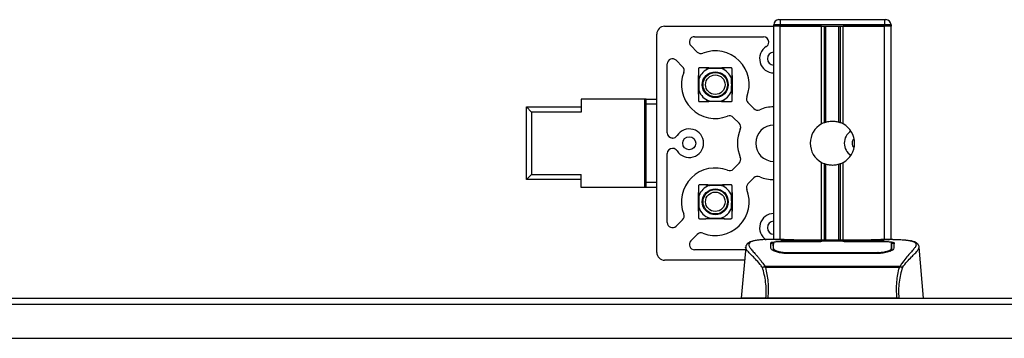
# Model space of a CAD drawing. Header units: millimetres. Extents: x 0 to 420, y 0 to 297.
# Tile 10 of 32: x 130 to 184, y 132 to 150. Entities that reach past the tile are written whole.
import ezdxf

# ---------------------------------------------------------------- set-up
doc = ezdxf.new("R2010")
doc.units = ezdxf.units.MM

msp = doc.modelspace()

# ---------------------------------------------------------------- linework, layer by layer
at = {"color": 7, "linetype": 'Continuous', "lineweight": 25}
for p, q in [((171.7783, 149.7268), (171.8492, 149.7268)), ((171.8492, 149.7268), (171.8492, 149.4432)), ((171.8492, 149.7268), (177.5207, 149.7268)), ((177.5207, 149.7268), (177.5916, 149.7268)), ((177.5207, 149.7268), (177.5207, 149.4432)), ((165.5538, 149.3652), (171.4947, 149.3652)), ((171.4947, 149.3723), (171.4947, 149.4432)), ((171.8492, 149.4432), (171.4947, 149.4432)), ((171.4947, 137.7456), (171.4947, 149.3723)), ((171.8492, 149.3723), (171.4947, 149.3723)), ((171.8492, 149.3723), (171.4947, 149.3723)), ((171.8492, 149.4432), (171.8492, 149.3723)), ((177.5207, 149.4432), (171.8492, 149.4432)), ((174.0965, 149.3723), (171.8492, 149.3723)), ((171.8492, 149.3723), (177.5207, 149.3723)), ((171.8492, 137.7456), (171.8492, 149.3723)), ((174.0965, 144.0436), (174.0965, 149.3723)), ((174.2502, 144.1159), (174.2502, 149.3723)), ((174.3316, 144.1441), (174.3316, 149.3723)), ((175.0383, 144.1441), (175.0383, 149.3723)), ((175.1197, 144.1159), (175.1197, 149.3723)), ((175.2734, 144.0436), (175.2734, 149.3723)), ((177.5207, 149.3723), (175.2734, 149.3723)), ((177.8752, 149.4432), (177.5207, 149.4432)), ((177.5207, 149.3723), (177.5207, 149.4432)), ((177.8752, 149.3723), (177.5207, 149.3723)), ((177.8752, 149.3723), (177.5207, 149.3723)), ((177.5207, 137.7456), (177.5207, 149.3723)), ((177.8752, 149.4432), (177.8752, 149.3723)), ((177.8752, 137.7456), (177.8752, 149.3723)), ((165.1284, 137.0438), (165.1284, 148.9398)), ((167.1823, 148.798), (170.9346, 148.798)), ((171.2182, 148.4995), (171.2182, 148.5145)), ((167.3343, 147.9614), (166.9817, 148.314)), ((166.5322, 147.1594), (166.1797, 147.5119)), ((165.6956, 143.559), (165.6956, 147.3114)), ((164.4833, 145.4022), (161.0095, 145.4022)), ((161.0095, 145.4022), (161.0095, 144.6933)), ((164.5542, 145.4022), (164.4833, 145.4022)), ((164.4833, 140.5814), (164.4833, 145.4022)), ((164.5542, 145.4022), (165.1284, 145.4022)), ((164.5542, 145.1186), (164.5542, 145.4022)), ((158.0319, 141.0068), (158.0319, 144.9769)), ((158.3155, 144.6933), (158.0319, 144.9769)), ((158.0319, 144.9769), (161.0095, 144.9769)), ((158.3155, 144.6933), (158.3155, 141.2904)), ((161.0095, 144.6933), (158.3155, 144.6933)), ((164.4833, 145.1186), (164.5542, 145.1186)), ((164.4833, 144.6933), (164.5542, 144.6933)), ((164.5542, 140.865), (164.5542, 145.1186)), ((165.1284, 145.1186), (164.5542, 145.1186)), ((170.0909, 145.2047), (170.4157, 144.8799)), ((169.6137, 144.0779), (169.2889, 144.4027)), ((164.5542, 144.1261), (164.4833, 144.1261)), ((165.9941, 143.2754), (165.9791, 143.2754)), ((165.9941, 142.7082), (165.9791, 142.7082)), ((165.6956, 138.6723), (165.6956, 142.4247)), ((164.4833, 141.8575), (164.5542, 141.8575)), ((169.2889, 141.581), (169.6137, 141.9058)), ((174.0965, 137.7072), (174.0965, 141.94)), ((174.2502, 137.7072), (174.2502, 141.8677)), ((174.3316, 137.7072), (174.3316, 141.8396)), ((175.0383, 137.7072), (175.0383, 141.8396)), ((175.1197, 137.7072), (175.1197, 141.8677)), ((175.2734, 137.7072), (175.2734, 141.94)), ((158.3155, 141.2904), (158.0319, 141.0068)), ((161.0095, 141.0068), (158.0319, 141.0068)), ((158.3155, 141.2904), (161.0095, 141.2904)), ((161.0095, 140.5814), (161.0095, 141.2904)), ((164.5542, 141.2904), (164.4833, 141.2904)), ((170.0909, 140.7789), (170.4157, 141.1037)), ((164.4833, 140.5814), (161.0095, 140.5814)), ((164.5542, 140.865), (164.4833, 140.865)), ((164.5542, 140.5814), (164.4833, 140.5814)), ((164.5542, 140.5814), (164.5542, 140.865)), ((164.5542, 140.865), (165.1284, 140.865)), ((165.1284, 140.5814), (164.5542, 140.5814)), ((166.5322, 138.8243), (166.1797, 138.4718)), ((167.3343, 138.0222), (166.9817, 137.6697)), ((172.0547, 137.7456), (171.3928, 137.7456)), ((176.8125, 137.7072), (172.5574, 137.7072)), ((176.8124, 137.7071), (172.5575, 137.7071)), ((177.9776, 137.7456), (177.3276, 137.7456)), ((177.7319, 137.7368), (177.7053, 137.734)), ((169.9525, 137.1856), (167.1823, 137.1856)), ((169.965, 137.3293), (169.7224, 134.5554)), ((169.9647, 137.3237), (169.9675, 137.3291)), ((171.4694, 137.3298), (171.4693, 137.3112)), ((174.1177, 137.6325), (172.1803, 137.6328)), ((172.2037, 137.644), (174.0469, 137.644)), ((172.2037, 137.6327), (172.2037, 137.644)), ((174.0469, 137.6698), (175.323, 137.6698)), ((174.0469, 137.6698), (174.0469, 137.644)), ((174.0469, 137.644), (174.0469, 137.6325)), ((174.1177, 137.6325), (174.1177, 137.6595)), ((175.252, 137.6595), (174.1177, 137.6595)), ((175.252, 137.6325), (175.252, 137.6595)), ((175.252, 137.6595), (175.252, 137.6325)), ((175.323, 137.6698), (175.323, 137.644)), ((175.323, 137.644), (177.1662, 137.644)), ((175.323, 137.644), (175.323, 137.6325)), ((177.1662, 137.6327), (177.1662, 137.644)), ((177.8937, 137.2592), (177.8961, 137.1626)), ((177.9006, 137.3254), (177.8991, 137.5663)), ((177.9012, 137.2244), (177.9005, 137.3254)), ((179.4052, 137.3237), (179.4024, 137.3291)), ((179.6475, 134.5554), (179.4049, 137.3293)), ((172.1875, 137.0385), (172.1862, 136.9851)), ((177.1662, 136.9839), (172.2037, 136.9839)), ((177.1645, 137.0385), (177.165, 137.0385)), ((169.9028, 136.6184), (165.5538, 136.6184)), ((170.9879, 136.258), (171.0034, 136.2947)), ((171.0034, 136.2947), (178.3683, 136.2947)), ((178.3309, 136.2153), (171.0388, 136.2153)), ((178.3683, 136.2947), (178.3817, 136.2585)), ((104.5941, 134.5554), (171.0458, 134.5554)), ((178.1968, 134.5554), (171.1731, 134.5554)), ((178.3241, 134.5554), (189.5727, 134.5554)), ((212.9678, 134.2009), (62.6721, 134.2009)), ((215.8036, 132.3577), (59.8363, 132.3577))]:
    msp.add_line(p, q, dxfattribs=at)
at = {"color": 7, "linetype": 'Continuous'}
msp.add_line((65.5079, 134.5554), (210.1321, 134.5554), dxfattribs=at)
at = {"color": 7, "linetype": 'Continuous', "lineweight": 25, "flags": 128}
for points in [[(164.5542, 145.1162), (164.514, 145.111), (164.4833, 145.105)], [(164.4833, 140.8787), (164.514, 140.8727), (164.5542, 140.8675)], [(177.1897, 137.6328), (176.2521, 137.6326), (175.252, 137.6325)], [(177.1824, 137.0385), (177.1662, 137.0385), (177.165, 137.0385)]]:
    msp.add_lwpolyline(points, dxfattribs=at)
at = {"color": 7, "linetype": 'Continuous', "lineweight": 25}
for centre, radius in [((168.3116, 146.1821), 0.706), ((168.3116, 146.1821), 0.6653), ((168.3116, 146.1821), 0.5317), ((166.8937, 142.9918), 0.3545), ((168.3116, 139.8016), 0.706), ((168.3116, 139.8016), 0.6653), ((168.3116, 139.8016), 0.5317)]:
    msp.add_circle(centre, radius, dxfattribs=at)
for centre, radius, start, end in [((171.7783, 149.4432), 0.2836, 90, 180), ((177.5916, 149.4432), 0.2836, 0, 90), ((165.5538, 148.9398), 0.4254, 90, 180), ((167.1823, 148.5145), 0.2836, 90, 225), ((170.9346, 148.5145), 0.2836, 0, 90), ((170.9346, 148.4995), 0.2836, 302.23095, 0), ((167.5348, 148.162), 0.2836, 225, 291.42182), ((168.3116, 146.1821), 1.8432, 338.57818, 111.42182), ((171.5018, 147.5999), 0.7798, 122.23095, 269.47912), ((171.5018, 147.5999), 0.3545, 91.14599, 180), ((165.9791, 147.3114), 0.2836, 45, 180), ((171.5018, 147.5999), 0.3545, 180, 268.85401), ((168.3116, 146.1821), 1.8432, 158.57818, 291.42182), ((166.3317, 146.9588), 0.2836, 338.57818, 45), ((168.3116, 146.1821), 0.95, 110.66358, 159.33642), ((168.3116, 146.1821), 0.95, 20.66358, 69.33642), ((168.3116, 146.1821), 0.95, 200.66358, 249.33642), ((168.3116, 146.1821), 0.95, 290.66358, 339.33642), ((170.2915, 145.4053), 0.2836, 158.57818, 225), ((170.6163, 145.0805), 0.2836, 225, 292.97569), ((171.5018, 142.9918), 1.985, 90.20463, 112.97569), ((169.0883, 144.2022), 0.2836, 45, 111.42182), ((166.8937, 142.9918), 0.7798, 212.23095, 147.76905), ((171.5018, 142.9918), 1.985, 157.02431, 202.97569), ((169.4132, 143.8773), 0.2836, 337.02431, 45), ((171.5018, 142.9918), 0.9925, 90.40926, 180), ((174.685, 142.9918), 1.2052, 119.22466, 240.77534), ((174.685, 142.9918), 1.2052, 111.14341, 119.22466), ((174.685, 142.9918), 1.2052, 60.77534, 68.85659), ((174.685, 142.9918), 1.2052, 299.22466, 60.77534), ((176.1099, 142.9918), 0.7798, 122.257, 237.743), ((165.9791, 143.559), 0.2836, 180, 270), ((165.9941, 143.559), 0.2836, 270, 327.76905), ((176.1099, 142.9918), 0.3545, 134.15223, 180), ((165.9791, 142.4247), 0.2836, 90, 180), ((165.9941, 142.4247), 0.2836, 32.23095, 90), ((171.5018, 142.9918), 0.9925, 180, 269.59074), ((176.1099, 142.9918), 0.3545, 180, 225.84777), ((169.4132, 142.1063), 0.2836, 315, 22.97569), ((168.3116, 139.8016), 1.8432, 68.57818, 201.42182), ((169.0883, 141.7815), 0.2836, 248.57818, 315), ((174.685, 142.9918), 1.2052, 240.77534, 248.85659), ((174.685, 142.9918), 1.2052, 291.14341, 299.22466), ((170.6163, 140.9032), 0.2836, 67.02431, 135), ((171.5018, 142.9918), 1.985, 247.02431, 269.79537), ((168.3116, 139.8016), 0.95, 110.66358, 159.33642), ((168.3116, 139.8016), 1.8432, 248.57818, 21.42182), ((168.3116, 139.8016), 0.95, 20.66358, 69.33642), ((170.2915, 140.5784), 0.2836, 135, 201.42182), ((168.3116, 139.8016), 0.95, 200.66358, 249.33642), ((168.3116, 139.8016), 0.95, 290.66358, 339.33642), ((166.3317, 139.0248), 0.2836, 315, 21.42182), ((171.5018, 138.3837), 0.7798, 90.52088, 237.76905), ((165.9791, 138.6723), 0.2836, 180, 315), ((171.5018, 138.3837), 0.3545, 91.14599, 180), ((171.5018, 138.3837), 0.3545, 180, 268.85401), ((167.5348, 137.8217), 0.2836, 68.57818, 135), ((167.1823, 137.4692), 0.2836, 135, 270), ((165.5538, 137.0438), 0.4254, 180, 270)]:
    msp.add_arc(centre, radius, start, end, dxfattribs=at)
for points, knots in [([(167.4608, 147.1037), (167.4538, 147.1032), (167.4428, 147.1024), (167.4265, 147.0953), (167.4145, 147.087), (167.4048, 147.077), (167.3968, 147.0643), (167.3909, 147.049), (167.3903, 147.0385), (167.3899, 147.0328)], [0, 0, 0, 0, 0.2275636, 0.353299, 0.4587417, 0.5646711, 0.6612382, 0.8125635, 1, 1, 1, 1]), ([(167.3899, 147.0328), (167.3899, 147.0253), (167.3899, 146.9257), (167.3899, 146.8037), (167.3899, 146.6908)], [0, 0, 0, 0, 0.0749785, 1, 1, 1, 1]), ([(167.8028, 147.1037), (167.7871, 147.1037), (167.6602, 147.1037), (167.5539, 147.1037), (167.4608, 147.1037)], [0, 0, 0, 0, 0.1235441, 1, 1, 1, 1]), ([(167.9763, 147.0709), (167.9785, 147.0718), (167.9831, 147.0736), (167.9882, 147.0762), (167.9914, 147.0787), (167.9928, 147.0804), (167.9933, 147.0821), (167.993, 147.0837), (167.9911, 147.0861), (167.9811, 147.091), (167.9346, 147.0993), (167.872, 147.103), (167.8197, 147.1035), (167.8028, 147.1037)], [0, 0, 0, 0, 0.02901683, 0.05916484, 0.07016912, 0.08127731, 0.08921116, 0.09713301, 0.10961513, 0.14097727, 0.26618171, 0.76211717, 1, 1, 1, 1]), ([(167.8028, 147.1037), (167.8876, 147.1037), (168.0528, 147.1037), (168.3699, 147.1037), (168.6282, 147.1037), (168.7917, 147.1037), (168.8203, 147.1037)], [0, 0, 0, 0, 0.2565792, 0.5003371, 0.9124937, 1, 1, 1, 1]), ([(168.6468, 147.0709), (168.5353, 147.0722), (168.3365, 147.0745), (168.11, 147.0727), (168.0001, 147.0712), (167.9763, 147.0709)], [0, 0, 0, 0, 0.4999713, 0.89192, 1, 1, 1, 1]), ([(168.8203, 147.1037), (168.7794, 147.1025), (168.7189, 147.1008), (168.6523, 147.0953), (168.6325, 147.0864), (168.6303, 147.0839), (168.6298, 147.0822), (168.6302, 147.0807), (168.6315, 147.0789), (168.6353, 147.0759), (168.6408, 147.0733), (168.6453, 147.0715), (168.6468, 147.0709)], [0, 0, 0, 0, 0.577294, 0.8533063, 0.8879541, 0.9013623, 0.9099522, 0.9185948, 0.926453, 0.9407743, 0.9806228, 1, 1, 1, 1]), ([(169.1623, 147.1037), (169.1548, 147.1037), (169.0552, 147.1037), (168.9332, 147.1037), (168.8203, 147.1037)], [0, 0, 0, 0, 0.0749785, 1, 1, 1, 1]), ([(169.2332, 147.0328), (169.2327, 147.0399), (169.2319, 147.0508), (169.2248, 147.0672), (169.2166, 147.0791), (169.2065, 147.0888), (169.1939, 147.0969), (169.1785, 147.1027), (169.1681, 147.1033), (169.1623, 147.1037)], [0, 0, 0, 0, 0.2275636, 0.353299, 0.4587417, 0.5646711, 0.6612382, 0.8125635, 1, 1, 1, 1]), ([(169.2332, 146.6908), (169.2332, 146.7065), (169.2332, 146.8334), (169.2332, 146.9397), (169.2332, 147.0328)], [0, 0, 0, 0, 0.1235441, 1, 1, 1, 1]), ([(167.3899, 145.6733), (167.3899, 145.758), (167.3899, 145.9233), (167.3899, 146.2404), (167.3899, 146.4987), (167.3899, 146.6622), (167.3899, 146.6908)], [0, 0, 0, 0, 0.25657917, 0.5003371, 0.91249373, 1, 1, 1, 1]), ([(167.3899, 146.6908), (167.3911, 146.6499), (167.3928, 146.5894), (167.3983, 146.5228), (167.4072, 146.503), (167.4097, 146.5007), (167.4114, 146.5003), (167.4129, 146.5007), (167.4147, 146.502), (167.4178, 146.5058), (167.4204, 146.5113), (167.4221, 146.5158), (167.4227, 146.5173)], [0, 0, 0, 0, 0.577294, 0.8533063, 0.8879541, 0.9013623, 0.9099522, 0.9185948, 0.926453, 0.9407743, 0.9806228, 1, 1, 1, 1]), ([(167.4227, 146.5173), (167.4214, 146.4058), (167.4191, 146.207), (167.4209, 145.9804), (167.4224, 145.8706), (167.4227, 145.8468)], [0, 0, 0, 0, 0.4999713, 0.89192, 1, 1, 1, 1]), ([(169.2004, 146.5173), (169.2013, 146.5151), (169.2031, 146.5106), (169.2057, 146.5054), (169.2082, 146.5022), (169.2099, 146.5008), (169.2116, 146.5003), (169.2132, 146.5006), (169.2156, 146.5025), (169.2206, 146.5125), (169.2288, 146.559), (169.2325, 146.6217), (169.233, 146.6739), (169.2332, 146.6908)], [0, 0, 0, 0, 0.0290168, 0.0591648, 0.0701691, 0.0812773, 0.0892112, 0.097133, 0.1096151, 0.1409773, 0.2661817, 0.7621172, 1, 1, 1, 1]), ([(169.2004, 145.8468), (169.2017, 145.9582), (169.204, 146.1569), (169.2023, 146.3834), (169.2008, 146.4934), (169.2004, 146.5173)], [0, 0, 0, 0, 0.4994662, 0.8912357, 1, 1, 1, 1]), ([(169.2332, 146.6908), (169.2332, 146.6059), (169.2332, 146.4405), (169.2332, 146.1233), (169.2332, 145.8652), (169.2332, 145.7018), (169.2332, 145.6733)], [0, 0, 0, 0, 0.2570059, 0.5006509, 0.9128965, 1, 1, 1, 1]), ([(167.4227, 145.8468), (167.4218, 145.849), (167.42, 145.8535), (167.4174, 145.8587), (167.4149, 145.8619), (167.4132, 145.8633), (167.4115, 145.8638), (167.4099, 145.8635), (167.4075, 145.8616), (167.4026, 145.8516), (167.3943, 145.8051), (167.3906, 145.7425), (167.3901, 145.6902), (167.3899, 145.6733)], [0, 0, 0, 0, 0.0290168, 0.0591648, 0.0701691, 0.0812773, 0.0892112, 0.097133, 0.1096151, 0.1409773, 0.2661817, 0.7621172, 1, 1, 1, 1]), ([(169.2332, 145.6733), (169.232, 145.7142), (169.2303, 145.7747), (169.2248, 145.8413), (169.2159, 145.8611), (169.2134, 145.8634), (169.2117, 145.8638), (169.2102, 145.8634), (169.2084, 145.8621), (169.2054, 145.8583), (169.2028, 145.8528), (169.201, 145.8483), (169.2004, 145.8468)], [0, 0, 0, 0, 0.577294, 0.8533063, 0.8879541, 0.9013623, 0.9099522, 0.9185948, 0.926453, 0.9407743, 0.9806228, 1, 1, 1, 1]), ([(167.3899, 145.6733), (167.3899, 145.6576), (167.3899, 145.5307), (167.3899, 145.4244), (167.3899, 145.3313)], [0, 0, 0, 0, 0.1235441, 1, 1, 1, 1]), ([(167.3899, 145.3313), (167.3904, 145.3243), (167.3912, 145.3133), (167.3983, 145.2969), (167.4066, 145.285), (167.4167, 145.2753), (167.4293, 145.2672), (167.4447, 145.2614), (167.4551, 145.2608), (167.4608, 145.2604)], [0, 0, 0, 0, 0.22756359, 0.35329899, 0.45874165, 0.56467112, 0.6612382, 0.81256353, 1, 1, 1, 1]), ([(167.4608, 145.2604), (167.4683, 145.2604), (167.5679, 145.2604), (167.6899, 145.2604), (167.8028, 145.2604)], [0, 0, 0, 0, 0.0749785, 1, 1, 1, 1]), ([(167.8028, 145.2604), (167.8437, 145.2616), (167.9042, 145.2633), (167.9709, 145.2688), (167.9906, 145.2777), (167.9929, 145.2802), (167.9933, 145.2819), (167.9929, 145.2834), (167.9916, 145.2852), (167.9879, 145.2882), (167.9823, 145.2908), (167.9778, 145.2926), (167.9763, 145.2932)], [0, 0, 0, 0, 0.57729401, 0.85330633, 0.88795414, 0.90136229, 0.90995221, 0.91859483, 0.92645297, 0.94077433, 0.98062281, 1, 1, 1, 1]), ([(168.8203, 145.2604), (168.7354, 145.2604), (168.57, 145.2604), (168.2528, 145.2604), (167.9947, 145.2604), (167.8313, 145.2604), (167.8028, 145.2604)], [0, 0, 0, 0, 0.2570059, 0.5006509, 0.9128965, 1, 1, 1, 1]), ([(167.9763, 145.2932), (168.0877, 145.2919), (168.2864, 145.2896), (168.5129, 145.2914), (168.6229, 145.2929), (168.6468, 145.2932)], [0, 0, 0, 0, 0.4994662, 0.8912357, 1, 1, 1, 1]), ([(168.6468, 145.2932), (168.6446, 145.2923), (168.6401, 145.2905), (168.6349, 145.2879), (168.6317, 145.2854), (168.6303, 145.2837), (168.6298, 145.282), (168.6301, 145.2804), (168.632, 145.278), (168.642, 145.2731), (168.6885, 145.2648), (168.7512, 145.2611), (168.8034, 145.2606), (168.8203, 145.2604)], [0, 0, 0, 0, 0.0290168, 0.0591648, 0.0701691, 0.0812773, 0.0892112, 0.097133, 0.1096151, 0.1409773, 0.2661817, 0.7621172, 1, 1, 1, 1]), ([(168.8203, 145.2604), (168.836, 145.2604), (168.9629, 145.2604), (169.0692, 145.2604), (169.1623, 145.2604)], [0, 0, 0, 0, 0.1235441, 1, 1, 1, 1]), ([(169.1623, 145.2604), (169.1694, 145.2609), (169.1803, 145.2617), (169.1967, 145.2688), (169.2087, 145.2771), (169.2183, 145.2871), (169.2264, 145.2998), (169.2322, 145.3151), (169.2328, 145.3256), (169.2332, 145.3313)], [0, 0, 0, 0, 0.22756359, 0.35329899, 0.45874165, 0.56467112, 0.6612382, 0.81256353, 1, 1, 1, 1]), ([(169.2332, 145.3313), (169.2332, 145.3388), (169.2332, 145.4384), (169.2332, 145.5604), (169.2332, 145.6733)], [0, 0, 0, 0, 0.07497853, 1, 1, 1, 1]), ([(174.2502, 144.1159), (174.2531, 144.117), (174.262, 144.1204), (174.2806, 144.1272), (174.3053, 144.1357), (174.3227, 144.1413), (174.331, 144.1439), (174.3316, 144.1441)], [0, 0, 0, 0, 0.1327918, 0.4032892, 0.687946, 0.9762421, 1, 1, 1, 1]), ([(174.3316, 144.1441), (174.3651, 144.1534), (174.4788, 144.1852), (174.6873, 144.2057), (174.8966, 144.1833), (175.0016, 144.1542), (175.0383, 144.1441)], [0, 0, 0, 0, 0.1531623, 0.5206118, 0.8327639, 1, 1, 1, 1]), ([(175.0383, 144.1441), (175.0425, 144.1427), (175.0542, 144.1391), (175.0754, 144.1321), (175.0999, 144.1234), (175.1131, 144.1184), (175.1197, 144.1159)], [0, 0, 0, 0, 0.1555726, 0.4297838, 0.7145238, 1, 1, 1, 1]), ([(174.3316, 141.8396), (174.3298, 141.8401), (174.3207, 141.8429), (174.3025, 141.8488), (174.278, 141.8573), (174.2605, 141.8638), (174.2522, 141.867), (174.2502, 141.8677)], [0, 0, 0, 0, 0.06768855, 0.33799524, 0.61961326, 0.90796392, 1, 1, 1, 1]), ([(175.0383, 141.8396), (174.9668, 141.8215), (174.8214, 141.7848), (174.58, 141.7838), (174.4182, 141.8138), (174.3421, 141.8364), (174.3316, 141.8396)], [0, 0, 0, 0, 0.3176316, 0.645872, 0.9510876, 1, 1, 1, 1]), ([(175.1197, 141.8677), (175.1185, 141.8673), (175.1116, 141.8646), (175.0961, 141.8588), (175.0721, 141.8504), (175.0519, 141.8438), (175.0412, 141.8405), (175.0383, 141.8396)], [0, 0, 0, 0, 0.0570461, 0.3223495, 0.6036753, 0.8921403, 1, 1, 1, 1]), ([(167.4608, 140.7232), (167.4538, 140.7227), (167.4428, 140.7219), (167.4265, 140.7148), (167.4145, 140.7066), (167.4048, 140.6965), (167.3968, 140.6839), (167.3909, 140.6685), (167.3903, 140.6581), (167.3899, 140.6523)], [0, 0, 0, 0, 0.2275636, 0.353299, 0.4587417, 0.5646711, 0.6612382, 0.8125635, 1, 1, 1, 1]), ([(167.3899, 140.6523), (167.3899, 140.6448), (167.3899, 140.5452), (167.3899, 140.4232), (167.3899, 140.3103)], [0, 0, 0, 0, 0.0749785, 1, 1, 1, 1]), ([(167.8028, 140.7232), (167.7871, 140.7232), (167.6602, 140.7232), (167.5539, 140.7232), (167.4608, 140.7232)], [0, 0, 0, 0, 0.1235441, 1, 1, 1, 1]), ([(167.9763, 140.6904), (167.9785, 140.6913), (167.9831, 140.6931), (167.9882, 140.6957), (167.9914, 140.6982), (167.9928, 140.7), (167.9933, 140.7016), (167.993, 140.7032), (167.9911, 140.7056), (167.9811, 140.7106), (167.9346, 140.7188), (167.872, 140.7225), (167.8197, 140.723), (167.8028, 140.7232)], [0, 0, 0, 0, 0.02901683, 0.05916484, 0.07016912, 0.08127731, 0.08921116, 0.09713301, 0.10961513, 0.14097727, 0.26618171, 0.76211717, 1, 1, 1, 1]), ([(167.8028, 140.7232), (167.8876, 140.7232), (168.0528, 140.7232), (168.3699, 140.7232), (168.6282, 140.7232), (168.7917, 140.7232), (168.8203, 140.7232)], [0, 0, 0, 0, 0.2565792, 0.5003371, 0.9124937, 1, 1, 1, 1]), ([(168.6468, 140.6904), (168.5353, 140.6917), (168.3365, 140.694), (168.11, 140.6923), (168.0001, 140.6908), (167.9763, 140.6904)], [0, 0, 0, 0, 0.4999713, 0.89192, 1, 1, 1, 1]), ([(168.8203, 140.7232), (168.7794, 140.722), (168.7189, 140.7203), (168.6523, 140.7148), (168.6325, 140.706), (168.6303, 140.7035), (168.6298, 140.7018), (168.6302, 140.7002), (168.6315, 140.6984), (168.6353, 140.6954), (168.6408, 140.6928), (168.6453, 140.691), (168.6468, 140.6904)], [0, 0, 0, 0, 0.577294, 0.8533063, 0.8879541, 0.9013623, 0.9099522, 0.9185948, 0.926453, 0.9407743, 0.9806228, 1, 1, 1, 1]), ([(169.1623, 140.7232), (169.1548, 140.7232), (169.0552, 140.7232), (168.9332, 140.7232), (168.8203, 140.7232)], [0, 0, 0, 0, 0.0749785, 1, 1, 1, 1]), ([(169.2332, 140.6523), (169.2327, 140.6594), (169.2319, 140.6703), (169.2248, 140.6867), (169.2166, 140.6987), (169.2065, 140.7083), (169.1939, 140.7164), (169.1785, 140.7222), (169.1681, 140.7228), (169.1623, 140.7232)], [0, 0, 0, 0, 0.2275636, 0.353299, 0.4587417, 0.5646711, 0.6612382, 0.8125635, 1, 1, 1, 1]), ([(169.2332, 140.3103), (169.2332, 140.326), (169.2332, 140.453), (169.2332, 140.5592), (169.2332, 140.6523)], [0, 0, 0, 0, 0.1235441, 1, 1, 1, 1]), ([(167.3899, 139.2928), (167.3899, 139.3776), (167.3899, 139.5428), (167.3899, 139.8599), (167.3899, 140.1182), (167.3899, 140.2817), (167.3899, 140.3103)], [0, 0, 0, 0, 0.25657917, 0.5003371, 0.91249373, 1, 1, 1, 1]), ([(167.3899, 140.3103), (167.3911, 140.2694), (167.3928, 140.2089), (167.3983, 140.1423), (167.4072, 140.1225), (167.4097, 140.1203), (167.4114, 140.1198), (167.4129, 140.1202), (167.4147, 140.1215), (167.4178, 140.1253), (167.4204, 140.1308), (167.4221, 140.1353), (167.4227, 140.1368)], [0, 0, 0, 0, 0.577294, 0.8533063, 0.8879541, 0.9013623, 0.9099522, 0.9185948, 0.926453, 0.9407743, 0.9806228, 1, 1, 1, 1]), ([(167.4227, 140.1368), (167.4214, 140.0253), (167.4191, 139.8265), (167.4209, 139.6), (167.4224, 139.4901), (167.4227, 139.4663)], [0, 0, 0, 0, 0.4999713, 0.89192, 1, 1, 1, 1]), ([(169.2004, 140.1368), (169.2013, 140.1346), (169.2031, 140.1301), (169.2057, 140.1249), (169.2082, 140.1217), (169.2099, 140.1203), (169.2116, 140.1198), (169.2132, 140.1201), (169.2156, 140.122), (169.2206, 140.132), (169.2288, 140.1785), (169.2325, 140.2412), (169.233, 140.2934), (169.2332, 140.3103)], [0, 0, 0, 0, 0.0290168, 0.0591648, 0.0701691, 0.0812773, 0.0892112, 0.097133, 0.1096151, 0.1409773, 0.2661817, 0.7621172, 1, 1, 1, 1]), ([(169.2004, 139.4663), (169.2017, 139.5777), (169.204, 139.7764), (169.2023, 140.0029), (169.2008, 140.1129), (169.2004, 140.1368)], [0, 0, 0, 0, 0.4994662, 0.8912357, 1, 1, 1, 1]), ([(169.2332, 140.3103), (169.2332, 140.2254), (169.2332, 140.0601), (169.2332, 139.7428), (169.2332, 139.4847), (169.2332, 139.3213), (169.2332, 139.2928)], [0, 0, 0, 0, 0.2570059, 0.5006509, 0.9128965, 1, 1, 1, 1]), ([(167.4227, 139.4663), (167.4218, 139.4686), (167.42, 139.4731), (167.4174, 139.4782), (167.4149, 139.4814), (167.4132, 139.4828), (167.4115, 139.4833), (167.4099, 139.483), (167.4075, 139.4811), (167.4026, 139.4711), (167.3943, 139.4246), (167.3906, 139.362), (167.3901, 139.3097), (167.3899, 139.2928)], [0, 0, 0, 0, 0.0290168, 0.0591648, 0.0701691, 0.0812773, 0.0892112, 0.097133, 0.1096151, 0.1409773, 0.2661817, 0.7621172, 1, 1, 1, 1]), ([(169.2332, 139.2928), (169.232, 139.3337), (169.2303, 139.3942), (169.2248, 139.4609), (169.2159, 139.4806), (169.2134, 139.4829), (169.2117, 139.4833), (169.2102, 139.4829), (169.2084, 139.4817), (169.2054, 139.4779), (169.2028, 139.4723), (169.201, 139.4678), (169.2004, 139.4663)], [0, 0, 0, 0, 0.577294, 0.8533063, 0.8879541, 0.9013623, 0.9099522, 0.9185948, 0.926453, 0.9407743, 0.9806228, 1, 1, 1, 1]), ([(167.3899, 139.2928), (167.3899, 139.2771), (167.3899, 139.1502), (167.3899, 139.044), (167.3899, 138.9508)], [0, 0, 0, 0, 0.1235441, 1, 1, 1, 1]), ([(167.3899, 138.9508), (167.3904, 138.9438), (167.3912, 138.9328), (167.3983, 138.9165), (167.4066, 138.9045), (167.4167, 138.8949), (167.4293, 138.8868), (167.4447, 138.881), (167.4551, 138.8803), (167.4608, 138.8799)], [0, 0, 0, 0, 0.22756359, 0.35329899, 0.45874165, 0.56467112, 0.6612382, 0.81256353, 1, 1, 1, 1]), ([(167.4608, 138.8799), (167.4683, 138.8799), (167.5679, 138.8799), (167.6899, 138.8799), (167.8028, 138.8799)], [0, 0, 0, 0, 0.0749785, 1, 1, 1, 1]), ([(167.8028, 138.8799), (167.8437, 138.8811), (167.9042, 138.8828), (167.9709, 138.8884), (167.9906, 138.8972), (167.9929, 138.8997), (167.9933, 138.9014), (167.9929, 138.9029), (167.9916, 138.9047), (167.9879, 138.9078), (167.9823, 138.9104), (167.9778, 138.9121), (167.9763, 138.9127)], [0, 0, 0, 0, 0.57729401, 0.85330633, 0.88795414, 0.90136229, 0.90995221, 0.91859483, 0.92645297, 0.94077433, 0.98062281, 1, 1, 1, 1]), ([(168.8203, 138.8799), (168.7354, 138.8799), (168.57, 138.8799), (168.2528, 138.8799), (167.9947, 138.8799), (167.8313, 138.8799), (167.8028, 138.8799)], [0, 0, 0, 0, 0.2570059, 0.5006509, 0.9128965, 1, 1, 1, 1]), ([(167.9763, 138.9127), (168.0877, 138.9114), (168.2864, 138.9092), (168.5129, 138.9109), (168.6229, 138.9124), (168.6468, 138.9127)], [0, 0, 0, 0, 0.4994662, 0.8912357, 1, 1, 1, 1]), ([(168.6468, 138.9127), (168.6446, 138.9118), (168.6401, 138.9101), (168.6349, 138.9074), (168.6317, 138.9049), (168.6303, 138.9032), (168.6298, 138.9015), (168.6301, 138.8999), (168.632, 138.8976), (168.642, 138.8926), (168.6885, 138.8843), (168.7512, 138.8807), (168.8034, 138.8801), (168.8203, 138.8799)], [0, 0, 0, 0, 0.0290168, 0.0591648, 0.0701691, 0.0812773, 0.0892112, 0.097133, 0.1096151, 0.1409773, 0.2661817, 0.7621172, 1, 1, 1, 1]), ([(168.8203, 138.8799), (168.836, 138.8799), (168.9629, 138.8799), (169.0692, 138.8799), (169.1623, 138.8799)], [0, 0, 0, 0, 0.1235441, 1, 1, 1, 1]), ([(169.1623, 138.8799), (169.1694, 138.8805), (169.1803, 138.8813), (169.1967, 138.8883), (169.2087, 138.8966), (169.2183, 138.9067), (169.2264, 138.9193), (169.2322, 138.9347), (169.2328, 138.9451), (169.2332, 138.9508)], [0, 0, 0, 0, 0.22756359, 0.35329899, 0.45874165, 0.56467112, 0.6612382, 0.81256353, 1, 1, 1, 1]), ([(169.2332, 138.9508), (169.2332, 138.9583), (169.2332, 139.0579), (169.2332, 139.18), (169.2332, 139.2928)], [0, 0, 0, 0, 0.07497853, 1, 1, 1, 1]), ([(171.3928, 137.7455), (171.3853, 137.7456), (171.3577, 137.7457), (171.3041, 137.7454), (171.2385, 137.745), (171.1734, 137.7441), (171.1088, 137.7427), (171.0409, 137.7407), (170.9673, 137.7378), (170.8777, 137.7331), (170.7825, 137.7263), (170.6838, 137.717), (170.589, 137.7053), (170.5189, 137.6952), (170.4822, 137.6869), (170.4752, 137.6853)], [0, 0, 0, 0, 0.02762691, 0.10239616, 0.17945658, 0.24994161, 0.31702439, 0.38965422, 0.46782264, 0.55148696, 0.67182448, 0.76737343, 0.86398611, 0.97427426, 1, 1, 1, 1]), ([(172.5575, 137.7071), (172.5095, 137.7072), (172.3546, 137.7075), (172.1008, 137.7107), (171.8418, 137.7173), (171.6656, 137.7249), (171.5828, 137.7319), (171.6196, 137.7352), (171.638, 137.7368)], [0, 0, 0, 0, 0.0821547, 0.26514, 0.4486711, 0.632499, 0.8163009, 1, 1, 1, 1]), ([(171.7239, 137.7229), (171.6988, 137.7241), (171.6584, 137.7261), (171.6327, 137.7289), (171.6352, 137.7285), (171.6359, 137.7283)], [0, 0, 0, 0, 0.5506016, 0.8850153, 1, 1, 1, 1]), ([(171.638, 137.7368), (171.7913, 137.7409), (172.0461, 137.7477), (172.4352, 137.7428), (172.6927, 137.734), (172.843, 137.7205), (172.8731, 137.7178)], [0, 0, 0, 0, 0.3015218, 0.5010473, 0.9002301, 1, 1, 1, 1]), ([(171.6923, 137.7247), (171.6916, 137.7251), (171.683, 137.7299), (171.6646, 137.7348), (171.6469, 137.7361), (171.638, 137.7368)], [0, 0, 0, 0, 0.0444331, 0.5222165, 1, 1, 1, 1]), ([(172.5575, 137.7073), (172.4952, 137.7074), (172.3646, 137.7076), (172.174, 137.7099), (171.9945, 137.7134), (171.8458, 137.7177), (171.7539, 137.7211), (171.7264, 137.7227), (171.7239, 137.7229)], [0, 0, 0, 0, 0.18189708, 0.38061319, 0.58093849, 0.78035725, 0.97967552, 1, 1, 1, 1]), ([(172.9262, 137.7072), (172.9177, 137.7103), (172.9005, 137.7165), (172.8823, 137.7173), (172.8731, 137.7178)], [0, 0, 0, 0, 0.4952474, 1, 1, 1, 1]), ([(176.4968, 137.7178), (176.4876, 137.7173), (176.4694, 137.7165), (176.4522, 137.7103), (176.4436, 137.7072)], [0, 0, 0, 0, 0.50476564, 1, 1, 1, 1]), ([(176.4968, 137.7178), (176.5914, 137.7251), (176.7487, 137.7374), (177.1017, 137.7454), (177.4203, 137.7497), (177.6799, 137.7389), (177.7319, 137.7368)], [0, 0, 0, 0, 0.3014378, 0.5009532, 0.9001401, 1, 1, 1, 1]), ([(177.7001, 137.7261), (177.677, 137.7245), (177.6185, 137.7206), (177.416, 137.7141), (177.1341, 137.7083), (176.9196, 137.7075), (176.8124, 137.7071)], [0, 0, 0, 0, 0.179813, 0.4537832, 0.7270037, 1, 1, 1, 1]), ([(177.7319, 137.7368), (177.7424, 137.7361), (177.7757, 137.7338), (177.7758, 137.7302), (177.7156, 137.7269), (177.7001, 137.7261)], [0, 0, 0, 0, 0.2554048, 0.808946, 1, 1, 1, 1]), ([(177.7367, 137.7288), (177.7367, 137.7288), (177.7389, 137.7292), (177.7291, 137.7277), (177.7105, 137.7265), (177.7001, 137.7259)], [0, 0, 0, 0, 0.00626083, 0.44327513, 1, 1, 1, 1]), ([(177.9776, 137.7455), (177.9914, 137.7456), (178.0705, 137.7458), (178.2387, 137.7442), (178.421, 137.7377), (178.5563, 137.7286), (178.6245, 137.7228), (178.6887, 137.7164), (178.7443, 137.7099), (178.7991, 137.7025), (178.8476, 137.6947), (178.8845, 137.6882), (178.9028, 137.6842), (178.9051, 137.6837)], [0, 0, 0, 0, 0.048815, 0.2789226, 0.5451553, 0.6271738, 0.6983433, 0.7585814, 0.8284044, 0.87365, 0.9338927, 0.9917822, 1, 1, 1, 1]), ([(170.8772, 136.221), (170.8349, 136.2773), (170.7066, 136.4478), (170.4952, 136.6825), (170.2746, 136.9052), (170.1063, 137.0713), (169.9859, 137.2167), (169.9724, 137.2848), (169.9647, 137.3237)], [0, 0, 0, 0, 0.0842472, 0.2550867, 0.4267255, 0.5979634, 0.7706024, 1, 1, 1, 1]), ([(170.4275, 137.6785), (170.3987, 137.6731), (170.3253, 137.6592), (170.2414, 137.6307), (170.1724, 137.5993), (170.1304, 137.5742), (170.101, 137.5521), (170.0805, 137.5339), (170.0658, 137.5196), (170.0561, 137.5098), (170.0494, 137.5034), (170.0464, 137.5006), (170.0447, 137.4992), (170.0434, 137.498), (170.0426, 137.4973), (170.0417, 137.4965), (170.0406, 137.4956), (170.0392, 137.4944), (170.037, 137.4926), (170.0347, 137.4908), (170.0318, 137.4886), (170.0277, 137.4851), (170.0258, 137.4836), (170.0205, 137.4764), (170.0189, 137.474), (170.0177, 137.4722), (170.0164, 137.4703), (170.0146, 137.4675), (170.0109, 137.4615), (170.0063, 137.4537), (169.9906, 137.4255), (169.9744, 137.3872), (169.9685, 137.351), (169.9651, 137.33)], [0, 0, 0, 0, 0.1334619, 0.3401696, 0.4616095, 0.5573078, 0.6299224, 0.6821773, 0.716929, 0.7371149, 0.7427217, 0.7446041, 0.7459796, 0.7465198, 0.7469929, 0.7474317, 0.7478715, 0.7488637, 0.7501165, 0.7539733, 0.7590859, 0.7686263, 0.7882109, 0.7909476, 0.7919756, 0.7928691, 0.7937356, 0.7946844, 0.7971036, 0.8047367, 0.8162438, 0.8937167, 1, 1, 1, 1]), ([(170.4752, 137.6853), (170.4474, 137.6796), (170.3881, 137.6674), (170.2818, 137.6342), (170.1764, 137.5791), (170.1206, 137.4844), (170.1464, 137.3806), (170.2077, 137.2836), (170.2624, 137.2122), (170.3328, 137.1288), (170.4161, 137.0353), (170.5145, 136.926), (170.6233, 136.8004), (170.7417, 136.6543), (170.8697, 136.4899), (170.9567, 136.363), (171.0034, 136.2947)], [0, 0, 0, 0, 0.0615701, 0.1315117, 0.2707194, 0.403375, 0.5351063, 0.583281, 0.633159, 0.684429, 0.7367584, 0.7838478, 0.8389322, 0.8915733, 0.9416873, 1, 1, 1, 1]), ([(171.3311, 137.5647), (171.3404, 137.5752), (171.3592, 137.5961), (171.5095, 137.6194), (171.7312, 137.6353), (171.9769, 137.6429), (172.1392, 137.6437), (172.2037, 137.644)], [0, 0, 0, 0, 0.2152168, 0.4304623, 0.6450993, 0.8590403, 1, 1, 1, 1]), ([(171.3387, 137.2708), (171.3371, 137.3342), (171.3346, 137.4293), (171.3324, 137.5137), (171.3315, 137.5477), (171.3311, 137.5647)], [0, 0, 0, 0, 0.4985836, 0.7491897, 1, 1, 1, 1]), ([(171.4858, 137.542), (171.4789, 137.5413), (171.406, 137.5347), (171.3494, 137.518), (171.3368, 137.5005), (171.3317, 137.4934)], [0, 0, 0, 0, 0.0580679, 0.618909, 1, 1, 1, 1]), ([(172.2037, 136.9839), (172.1116, 136.9877), (171.9277, 136.9953), (171.6799, 137.0507), (171.482, 137.1249), (171.3605, 137.2035), (171.3454, 137.2503), (171.3387, 137.2708)], [0, 0, 0, 0, 0.1991311, 0.3979316, 0.6058895, 0.8273797, 1, 1, 1, 1]), ([(171.4509, 137.4934), (171.4515, 137.4591), (171.4527, 137.3901), (171.4549, 137.262), (171.456, 137.1977)], [0, 0, 0, 0, 0.49893988, 1, 1, 1, 1]), ([(171.456, 137.1977), (171.4592, 137.1741), (171.4629, 137.1468), (171.5153, 137.1192), (171.5222, 137.1155)], [0, 0, 0, 0, 0.8680111, 1, 1, 1, 1]), ([(171.4692, 137.3112), (171.4691, 137.2798), (171.4687, 137.2259), (171.4681, 137.1684), (171.4678, 137.1443)], [0, 0, 0, 0, 0.5816412, 1, 1, 1, 1]), ([(171.4708, 137.5663), (171.4708, 137.5657), (171.4704, 137.4868), (171.4699, 137.408), (171.4693, 137.3298)], [0, 0, 0, 0, 0.0082727, 1, 1, 1, 1]), ([(171.4708, 137.5661), (171.4704, 137.4911), (171.4699, 137.4123), (171.4694, 137.3335), (171.4694, 137.3298)], [0, 0, 0, 0, 0.9526401, 1, 1, 1, 1]), ([(172.1803, 137.6328), (172.1008, 137.6322), (171.942, 137.631), (171.7301, 137.6212), (171.5697, 137.6056), (171.4832, 137.5865), (171.4744, 137.572), (171.4708, 137.5661)], [0, 0, 0, 0, 0.212876, 0.4257362, 0.6390345, 0.8533124, 1, 1, 1, 1]), ([(171.4762, 137.2592), (171.4761, 137.263), (171.4749, 137.3334), (171.4733, 137.4218), (171.4718, 137.5093), (171.4712, 137.5479), (171.4709, 137.5656), (171.4708, 137.5661)], [0, 0, 0, 0, 0.0254662, 0.4713629, 0.7317873, 0.9924644, 1, 1, 1, 1]), ([(171.4732, 137.1408), (171.4736, 137.1544), (171.4745, 137.1939), (171.4755, 137.2333), (171.4762, 137.2592)], [0, 0, 0, 0, 0.3458763, 1, 1, 1, 1]), ([(171.4762, 137.2592), (171.4844, 137.2378), (171.5007, 137.195), (171.6252, 137.1284), (171.8078, 137.0737), (172.0068, 137.0432), (172.1369, 137.0398), (172.1875, 137.0385)], [0, 0, 0, 0, 0.2177322, 0.4355788, 0.6507548, 0.8640725, 1, 1, 1, 1]), ([(177.1662, 137.644), (177.2641, 137.6433), (177.4599, 137.642), (177.721, 137.6307), (177.9182, 137.6125), (178.024, 137.5896), (178.0346, 137.5719), (178.0388, 137.5647)], [0, 0, 0, 0, 0.21341182, 0.42681727, 0.64048529, 0.85457431, 1, 1, 1, 1]), ([(178.0312, 137.2708), (178.0202, 137.2437), (177.9982, 137.1895), (177.8378, 137.1014), (177.6044, 137.0266), (177.3627, 136.9882), (177.2142, 136.9849), (177.1662, 136.9839)], [0, 0, 0, 0, 0.2254673, 0.4508536, 0.6773692, 0.8959117, 1, 1, 1, 1]), ([(177.1824, 137.0385), (177.2619, 137.0416), (177.421, 137.0477), (177.6332, 137.0914), (177.7936, 137.1503), (177.8803, 137.21), (177.8898, 137.2449), (177.8937, 137.2592)], [0, 0, 0, 0, 0.2128654, 0.4257218, 0.6387225, 0.8523499, 1, 1, 1, 1]), ([(177.8991, 137.5661), (177.8913, 137.5747), (177.8759, 137.5919), (177.7529, 137.6115), (177.5718, 137.6252), (177.3723, 137.6319), (177.2412, 137.6325), (177.1897, 137.6328)], [0, 0, 0, 0, 0.2161227, 0.4322836, 0.6474825, 0.8614599, 1, 1, 1, 1]), ([(177.8254, 137.1036), (177.8486, 137.1171), (177.9042, 137.1492), (177.9103, 137.1799), (177.9139, 137.1977)], [0, 0, 0, 0, 0.419009, 1, 1, 1, 1]), ([(177.8991, 137.5661), (177.899, 137.5656), (177.8985, 137.5355), (177.8975, 137.4798), (177.8958, 137.3772), (177.8945, 137.3055), (177.8938, 137.263), (177.8937, 137.2592)], [0, 0, 0, 0, 0.0075194, 0.4566651, 0.7153557, 0.9745252, 1, 1, 1, 1]), ([(177.9005, 137.3254), (177.9005, 137.329), (177.9002, 137.3689), (177.8997, 137.4492), (177.8993, 137.5258), (177.8991, 137.5661)], [0, 0, 0, 0, 0.0448044, 0.4976401, 1, 1, 1, 1]), ([(177.902, 137.1464), (177.9018, 137.1695), (177.9011, 137.2264), (177.9008, 137.2794), (177.9006, 137.3109)], [0, 0, 0, 0, 0.405505, 1, 1, 1, 1]), ([(178.0382, 137.4934), (178.0336, 137.5043), (178.0275, 137.5189), (177.9584, 137.5291), (177.9406, 137.5317)], [0, 0, 0, 0, 0.7429698, 1, 1, 1, 1]), ([(178.0388, 137.5647), (178.0384, 137.5478), (178.0373, 137.5054), (178.035, 137.4177), (178.0324, 137.3198), (178.0312, 137.2708)], [0, 0, 0, 0, 0.249392, 0.6241438, 1, 1, 1, 1]), ([(178.9051, 137.6837), (178.9183, 137.6809), (178.9463, 137.6751), (178.9862, 137.6649), (179.0245, 137.6538), (179.088, 137.6322), (179.1625, 137.596), (179.226, 137.5331), (179.2433, 137.4532), (179.2089, 137.349), (179.113, 137.2149), (178.9582, 137.0401), (178.7484, 136.8058), (178.5643, 136.5764), (178.4365, 136.3976), (178.3905, 136.3282), (178.3683, 136.2947)], [0, 0, 0, 0, 0.02969414, 0.06305591, 0.09492768, 0.12531521, 0.23205808, 0.32960303, 0.43327649, 0.53202469, 0.63076786, 0.73507022, 0.83793216, 0.94137578, 0.97165063, 1, 1, 1, 1]), ([(178.4927, 136.2211), (178.535, 136.2773), (178.6633, 136.4478), (178.8747, 136.6825), (179.0953, 136.9052), (179.2636, 137.0713), (179.384, 137.2167), (179.3975, 137.2848), (179.4052, 137.3237)], [0, 0, 0, 0, 0.0842305, 0.2550732, 0.426715, 0.5979561, 0.7705982, 1, 1, 1, 1]), ([(179.4048, 137.33), (179.4014, 137.351), (179.3955, 137.3872), (179.3793, 137.4255), (179.3636, 137.4537), (179.359, 137.4615), (179.3553, 137.4675), (179.3535, 137.4703), (179.3522, 137.4722), (179.351, 137.474), (179.3494, 137.4764), (179.3441, 137.4836), (179.3421, 137.4852), (179.3373, 137.4892), (179.3339, 137.4918), (179.3307, 137.4944), (179.3293, 137.4955), (179.3282, 137.4965), (179.3273, 137.4972), (179.3265, 137.498), (179.3252, 137.4991), (179.323, 137.5011), (179.3203, 137.5036), (179.3136, 137.51), (179.3041, 137.5195), (179.2894, 137.5339), (179.2689, 137.5521), (179.2395, 137.5741), (179.1976, 137.5993), (179.1285, 137.6306), (179.0493, 137.6579), (178.9814, 137.6709), (178.9579, 137.6753)], [0, 0, 0, 0, 0.1089515, 0.188364, 0.2001573, 0.2079786, 0.2104569, 0.211429, 0.2123171, 0.2132332, 0.2142876, 0.2170951, 0.237184, 0.2493495, 0.2561629, 0.2574491, 0.2584675, 0.2589186, 0.2593681, 0.2598525, 0.2604052, 0.2618126, 0.2649232, 0.2694802, 0.2901573, 0.3257637, 0.3793104, 0.4537257, 0.5518018, 0.6762631, 0.8881219, 1, 1, 1, 1]), ([(172.1875, 137.0385), (172.1929, 137.0385), (172.7603, 137.0369), (174.4193, 137.0388), (176.0729, 137.0386), (177.1645, 137.0385)], [0, 0, 0, 0, 0.0032392, 0.3420114, 1, 1, 1, 1]), ([(177.1844, 136.9566), (177.1844, 136.9573), (177.1837, 136.9846), (177.183, 137.0119), (177.1824, 137.0385)], [0, 0, 0, 0, 0.0234279, 1, 1, 1, 1]), ([(170.8774, 136.2212), (170.8869, 136.2266), (170.9061, 136.2376), (170.9434, 136.251), (170.972, 136.2568), (170.9871, 136.2584), (170.9879, 136.2585)], [0, 0, 0, 0, 0.3236146, 0.6535901, 0.9808697, 1, 1, 1, 1]), ([(171.0706, 134.5554), (171.0791, 134.7023), (171.0962, 134.9954), (171.0587, 135.425), (170.9852, 135.8371), (170.9134, 136.0929), (170.8774, 136.2212)], [0, 0, 0, 0, 0.2514408, 0.5015673, 0.7498635, 1, 1, 1, 1]), ([(171.0388, 136.2153), (171.0385, 136.2155), (171.0199, 136.2288), (171.0037, 136.2435), (170.9879, 136.258)], [0, 0, 0, 0, 0.0189016, 1, 1, 1, 1]), ([(171.0388, 136.2153), (171.0681, 136.0897), (171.1264, 135.8392), (171.1787, 135.4308), (171.2009, 135.0012), (171.1824, 134.7042), (171.1731, 134.5554)], [0, 0, 0, 0, 0.2424224, 0.4838284, 0.7414574, 1, 1, 1, 1]), ([(178.1968, 134.5554), (178.1873, 134.7036), (178.1684, 134.9998), (178.1889, 135.4305), (178.2409, 135.8396), (178.3011, 136.0907), (178.3309, 136.2153)], [0, 0, 0, 0, 0.2575936, 0.5147329, 0.7591509, 1, 1, 1, 1]), ([(178.4926, 136.2213), (178.4572, 136.0933), (178.3863, 135.8364), (178.3127, 135.4242), (178.2742, 134.9942), (178.2909, 134.7019), (178.2993, 134.5554)], [0, 0, 0, 0, 0.24872742, 0.49949886, 0.74927865, 1, 1, 1, 1]), ([(178.3822, 136.2581), (178.3658, 136.244), (178.3492, 136.2297), (178.3313, 136.2155), (178.3309, 136.2153)], [0, 0, 0, 0, 0.9812431, 1, 1, 1, 1]), ([(178.3819, 136.2585), (178.3828, 136.2584), (178.3979, 136.2568), (178.4265, 136.2511), (178.4639, 136.2376), (178.4831, 136.2267), (178.4926, 136.2213)], [0, 0, 0, 0, 0.0200108, 0.3469957, 0.676674, 1, 1, 1, 1]), ([(171.0706, 134.5554), (170.9103, 134.5554), (170.59, 134.5554), (170.1805, 134.5554), (169.8814, 134.5554), (169.7331, 134.5554), (169.733, 134.5554), (169.7329, 134.5554)], [0, 0, 0, 0, 0.1923006, 0.3844292, 0.6214281, 0.8587008, 1, 1, 1, 1]), ([(171.1731, 134.5554), (171.1541, 134.5554), (171.1254, 134.5554), (171.0916, 134.5554), (171.0776, 134.5554), (171.0706, 134.5554)], [0, 0, 0, 0, 0.4987145, 0.7487494, 1, 1, 1, 1]), ([(178.2993, 134.5554), (178.2923, 134.5554), (178.2783, 134.5554), (178.2529, 134.5554), (178.2255, 134.5554), (178.2064, 134.5554), (178.1968, 134.5554)], [0, 0, 0, 0, 0.24915906, 0.49997617, 0.7491747, 1, 1, 1, 1]), ([(178.2993, 134.5554), (178.4596, 134.5554), (178.7799, 134.5554), (179.1894, 134.5554), (179.4885, 134.5554), (179.6368, 134.5554), (179.6369, 134.5554), (179.637, 134.5554)], [0, 0, 0, 0, 0.19230278, 0.38443352, 0.62143079, 0.85870183, 1, 1, 1, 1])]:
    msp.add_open_spline(points, degree=3, knots=knots, dxfattribs=at)

doc.saveas('drawing.dxf')
